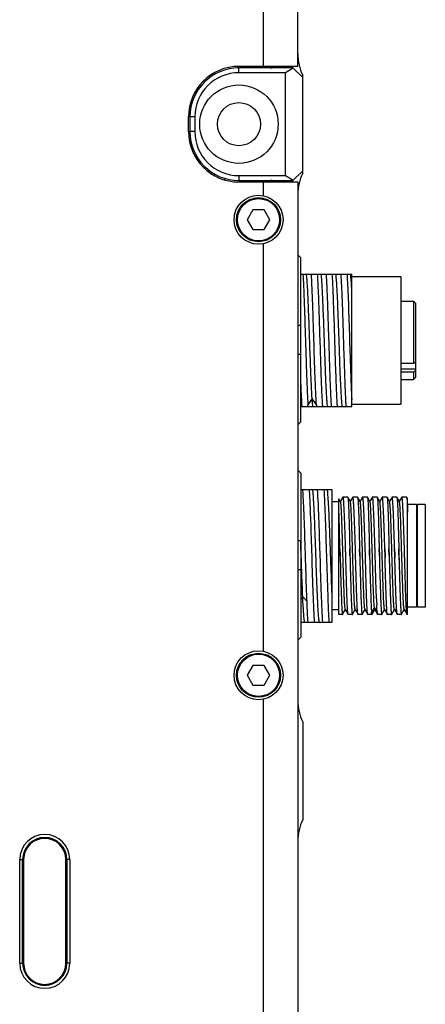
# Model space of a CAD drawing. Header units: millimetres. Extents: x 139 to 470, y 107 to 343.
# Tile 19 of 20: x 431 to 441, y 214 to 239. Entities that reach past the tile are written whole.
import ezdxf

# ---------------------------------------------------------------- set-up
doc = ezdxf.new("R2010")
doc.units = ezdxf.units.MM
doc.header["$LTSCALE"] = 32.67
doc.layers.add('00_COMPONENTS', color=7, linetype='CONTINUOUS')

msp = doc.modelspace()

# ---------------------------------------------------------------- linework, layer by layer
at = {"layer": '00_COMPONENTS', "color": 7}
for p, q in [((437.8776, 237.5701), (437.8776, 254.222)), ((437.0026, 237.5701), (437.0026, 253.8619)), ((437.8776, 237.5701), (436.3776, 237.5701)), ((437.7526, 237.5326), (436.3776, 237.5326)), ((437.764, 237.5213), (437.5651, 237.4076)), ((437.7526, 237.5326), (438.0026, 237.2826)), ((437.5651, 237.4076), (436.3776, 237.4076)), ((437.5651, 234.7826), (437.5651, 237.4076)), ((438.0026, 234.8451), (438.0026, 237.3451)), ((435.0901, 235.9076), (435.0901, 236.2826)), ((435.1276, 236.2826), (435.1276, 235.9076)), ((435.2526, 236.2826), (435.2526, 235.9076)), ((436.3776, 234.7826), (437.5651, 234.7826)), ((437.5651, 234.7826), (437.764, 234.669)), ((438.0026, 234.9076), (437.7526, 234.6576)), ((436.3776, 234.6576), (437.7526, 234.6576)), ((436.3776, 234.6201), (437.8776, 234.6201)), ((437.0026, 234.27), (437.0026, 234.6201)), ((437.8776, 234.6201), (437.8776, 201.4683)), ((436.7333, 233.9076), (436.5889, 233.6576)), ((437.0219, 233.9076), (436.7333, 233.9076)), ((437.1663, 233.6576), (437.0219, 233.9076)), ((436.5889, 233.6576), (436.7333, 233.4076)), ((437.0219, 233.4076), (437.1663, 233.6576)), ((436.7333, 233.4076), (437.0219, 233.4076)), ((437.0026, 222.645), (437.0026, 233.0453)), ((437.9526, 232.6868), (437.8776, 232.7629)), ((437.9526, 228.5035), (437.9526, 232.6868)), ((437.9526, 232.2669), (439.2526, 232.2669)), ((439.2526, 228.8919), (439.2526, 232.2669)), ((439.2526, 232.2044), (440.5026, 232.2044)), ((440.5026, 232.2044), (440.5026, 228.9544)), ((440.5026, 231.5794), (440.8276, 231.5794)), ((440.8776, 231.5294), (440.8276, 231.5794)), ((440.8276, 231.5794), (440.8276, 229.9966)), ((440.8776, 231.5294), (440.8776, 229.6294)), ((437.8776, 230.9701), (437.9526, 230.9701)), ((437.9526, 230.2201), (437.8776, 230.2201)), ((438.5674, 230.2552), (438.5672, 230.2611)), ((438.9588, 229.8114), (438.9517, 229.9964)), ((440.5026, 229.9966), (440.8276, 229.9966)), ((440.8276, 229.9966), (440.8776, 230.0325)), ((438.959, 229.8078), (438.9588, 229.8114)), ((440.8276, 229.7668), (440.5026, 229.7668)), ((440.8776, 229.8026), (440.8276, 229.7668)), ((440.8276, 229.7668), (440.8276, 229.5794)), ((440.5026, 229.5794), (440.8276, 229.5794)), ((440.8776, 229.6294), (440.8276, 229.5794)), ((437.9526, 228.8919), (439.2526, 228.8919)), ((438.1379, 228.8919), (438.1353, 228.9304)), ((438.3521, 228.9304), (438.3546, 228.8919)), ((439.2526, 228.9544), (440.5026, 228.9544)), ((437.8776, 228.4273), (437.9526, 228.5035)), ((437.9526, 227.1868), (437.8776, 227.2629)), ((437.9526, 227.1868), (437.9526, 223.0035)), ((438.7526, 226.7669), (437.9526, 226.7669)), ((438.7526, 223.3919), (438.7526, 226.7669)), ((438.9276, 226.4544), (438.7526, 226.4544)), ((438.9276, 223.5794), (438.9276, 226.535)), ((438.9684, 226.4649), (438.9278, 226.535)), ((439.0296, 226.5777), (438.9664, 226.4683)), ((439.1513, 226.5794), (439.0316, 226.5794)), ((439.2183, 226.4649), (439.153, 226.578)), ((439.2796, 226.5777), (439.2164, 226.4683)), ((439.4013, 226.5794), (439.2816, 226.5794)), ((439.4683, 226.4649), (439.403, 226.578)), ((439.4745, 226.4825), (439.4664, 226.4684)), ((439.5295, 226.5777), (439.4745, 226.4825)), ((439.6513, 226.5794), (439.5316, 226.5794)), ((439.7184, 226.4649), (439.653, 226.578)), ((439.7245, 226.4824), (439.7164, 226.4683)), ((439.7795, 226.5776), (439.7245, 226.4824)), ((439.9013, 226.5794), (439.7816, 226.5794)), ((439.9013, 226.5794), (439.903, 226.578)), ((439.9683, 226.4649), (439.9029, 226.578)), ((439.9744, 226.4822), (439.9663, 226.4683)), ((440.0295, 226.5777), (439.9744, 226.4822)), ((440.1513, 226.5794), (440.0316, 226.5794)), ((440.1513, 226.5794), (440.1529, 226.578)), ((440.2183, 226.4649), (440.1529, 226.578)), ((440.2243, 226.4822), (440.2163, 226.4683)), ((440.2795, 226.5776), (440.2243, 226.4822)), ((440.4013, 226.5794), (440.2816, 226.5794)), ((440.4683, 226.4649), (440.403, 226.578)), ((440.4743, 226.4821), (440.4664, 226.4683)), ((440.5295, 226.5776), (440.4743, 226.4821)), ((440.6513, 226.5794), (440.5316, 226.5794)), ((440.6778, 226.535), (440.653, 226.578)), ((440.6776, 223.5794), (440.6776, 226.535)), ((440.9026, 226.3919), (440.6776, 226.3919)), ((440.9276, 226.3669), (440.9026, 226.3919)), ((440.9026, 226.3919), (440.9026, 223.7669)), ((441.1276, 226.3919), (440.9276, 226.3919)), ((440.9276, 223.7669), (440.9276, 226.3919)), ((441.1276, 226.3919), (441.1276, 223.7669)), ((438.9387, 225.8205), (438.9385, 225.8254)), ((437.8776, 225.4701), (437.9526, 225.4701)), ((438.9522, 225.2562), (438.9567, 225.0896)), ((438.957, 225.0794), (438.9523, 225.2562)), ((439.101, 225.0896), (439.0967, 225.2564)), ((439.2022, 225.2562), (439.2067, 225.0896)), ((439.2067, 225.0896), (439.2023, 225.2562)), ((439.351, 225.0896), (439.3467, 225.2564)), ((439.351, 225.0896), (439.3468, 225.2564)), ((439.4522, 225.2562), (439.4567, 225.0896)), ((439.457, 225.0794), (439.4523, 225.2562)), ((439.601, 225.0896), (439.5967, 225.2564)), ((439.601, 225.0896), (439.5968, 225.2564)), ((439.7022, 225.2562), (439.7067, 225.0896)), ((439.7067, 225.0896), (439.7023, 225.2562)), ((439.851, 225.0896), (439.8467, 225.2564)), ((439.9522, 225.2562), (439.9567, 225.0896)), ((439.9565, 225.0978), (439.9523, 225.2562)), ((440.0966, 225.2564), (440.101, 225.0896)), ((440.101, 225.0896), (440.0967, 225.2564)), ((440.2022, 225.2562), (440.2067, 225.0896)), ((440.207, 225.0794), (440.2023, 225.2562)), ((440.3466, 225.2564), (440.3508, 225.098)), ((440.351, 225.0896), (440.3467, 225.2564)), ((440.4522, 225.2562), (440.4567, 225.0896)), ((440.4565, 225.0977), (440.4523, 225.2562)), ((440.601, 225.0896), (440.5967, 225.2565)), ((440.6009, 225.0942), (440.5968, 225.2565)), ((438.0737, 225.0794), (438.0733, 225.0896)), ((438.2319, 225.0896), (438.2322, 225.0794)), ((438.4487, 225.0794), (438.4484, 225.0896)), ((438.6069, 225.0896), (438.6072, 225.0794)), ((439.1013, 225.0794), (439.101, 225.0896)), ((439.1013, 225.0794), (439.101, 225.0896)), ((439.2067, 225.0896), (439.207, 225.0794)), ((439.3529, 225.0172), (439.351, 225.0896)), ((439.3513, 225.0794), (439.351, 225.0896)), ((439.3529, 225.0172), (439.3513, 225.0794)), ((439.6013, 225.0794), (439.601, 225.0896)), ((439.7067, 225.0896), (439.707, 225.0794)), ((439.8512, 225.0794), (439.8509, 225.0896)), ((439.8513, 225.0794), (439.851, 225.0896)), ((439.957, 225.0794), (439.9565, 225.0978)), ((440.101, 225.0896), (440.1024, 225.0382)), ((440.1024, 225.0382), (440.1013, 225.0794)), ((440.3508, 225.098), (440.3524, 225.0386)), ((440.3524, 225.0386), (440.3513, 225.0794)), ((440.4565, 225.0977), (440.4602, 224.9576)), ((440.4597, 224.976), (440.458, 225.0394)), ((440.4602, 224.9576), (440.4656, 224.7556)), ((440.601, 225.0896), (440.6009, 225.0942)), ((440.6013, 225.0794), (440.601, 225.0896)), ((440.6013, 225.0794), (440.601, 225.0896)), ((440.602, 225.0537), (440.6013, 225.0794)), ((440.603, 225.0135), (440.6013, 225.0794)), ((440.603, 225.0135), (440.602, 225.0537)), ((437.9526, 224.7201), (437.8776, 224.7201)), ((440.4656, 224.7556), (440.4659, 224.7455)), ((440.4659, 224.7455), (440.4675, 224.6846)), ((440.4675, 224.6846), (440.4676, 224.6822)), ((440.4676, 224.6822), (440.4678, 224.676)), ((440.4678, 224.676), (440.4743, 224.4451)), ((440.4743, 224.4451), (440.4744, 224.4394)), ((440.4744, 224.4394), (440.4762, 224.3784)), ((440.4762, 224.3784), (440.4763, 224.376)), ((440.4763, 224.376), (440.4764, 224.3718)), ((438.1132, 223.9063), (438.1129, 223.9141)), ((438.9276, 223.7044), (438.7526, 223.7044)), ((439.021, 223.5892), (439.0914, 223.7109)), ((439.0894, 223.7143), (439.1575, 223.5965)), ((439.271, 223.5892), (439.3413, 223.7109)), ((439.3394, 223.7143), (439.4075, 223.5965)), ((439.521, 223.5892), (439.5913, 223.7109)), ((439.5893, 223.7143), (439.6575, 223.5965)), ((439.771, 223.5891), (439.8414, 223.7108)), ((439.8394, 223.7143), (439.879, 223.6458)), ((439.879, 223.6458), (439.9075, 223.5964)), ((439.9052, 223.6122), (439.903, 223.6315)), ((440.0215, 223.59), (440.0914, 223.7108)), ((440.0893, 223.7143), (440.1575, 223.5964)), ((440.271, 223.5892), (440.3413, 223.7109)), ((440.3393, 223.7143), (440.4075, 223.5965)), ((440.521, 223.5892), (440.5913, 223.7109)), ((440.5894, 223.7143), (440.6575, 223.5965)), ((440.9026, 223.7669), (440.6776, 223.7669)), ((440.9276, 223.7919), (440.9026, 223.7669)), ((441.1276, 223.7669), (440.9276, 223.7669)), ((437.9526, 223.3919), (438.2972, 223.3919)), ((438.2981, 223.3919), (438.6722, 223.3919)), ((438.6731, 223.3919), (438.7526, 223.3919)), ((439.0191, 223.5794), (438.9276, 223.5794)), ((439.2691, 223.5794), (439.1634, 223.5794)), ((439.5191, 223.5794), (439.4134, 223.5794)), ((439.7691, 223.5794), (439.6634, 223.5794)), ((440.0191, 223.5794), (439.9134, 223.5794)), ((440.2691, 223.5794), (440.1634, 223.5794)), ((440.5191, 223.5794), (440.4134, 223.5794)), ((440.6776, 223.5794), (440.6634, 223.5794)), ((437.8776, 222.9273), (437.9526, 223.0035)), ((436.7333, 222.2826), (436.5889, 222.0326)), ((437.0219, 222.2826), (436.7333, 222.2826)), ((437.1663, 222.0326), (437.0219, 222.2826)), ((436.5889, 222.0326), (436.7333, 221.7826)), ((437.0219, 221.7826), (437.1663, 222.0326)), ((436.7333, 221.7826), (437.0219, 221.7826)), ((437.0026, 201.8283), (437.0026, 221.4203)), ((438.0026, 220.8451), (438.0026, 218.3451)), ((430.7901, 214.6826), (430.7901, 217.3326)), ((430.8651, 214.6826), (430.8651, 217.3326)), ((430.8901, 217.3326), (430.8901, 214.6826)), ((431.9651, 214.6826), (431.9651, 217.3326)), ((431.9901, 217.3326), (431.9901, 214.6826)), ((432.0651, 217.3326), (432.0651, 214.6826))]:
    msp.add_line(p, q, dxfattribs=at)
at = {"layer": '00_COMPONENTS', "color": 4}
for p, q in [((436.3369, 237.532), (436.375, 237.5701)), ((436.3776, 237.4076), (436.3776, 237.5326)), ((437.1776, 237.5326), (437.2151, 237.5701)), ((435.0901, 236.2852), (435.1283, 236.3233)), ((435.2526, 236.2826), (435.1276, 236.2826)), ((435.2526, 235.9076), (435.1276, 235.9076)), ((435.1536, 235.5086), (435.1834, 235.5384)), ((435.4748, 234.9898), (435.5013, 235.0163)), ((436.0014, 234.6764), (436.0316, 234.7065)), ((436.3776, 234.7826), (436.3776, 234.6576)), ((436.7852, 234.6201), (436.8227, 234.6576)), ((440.5026, 229.8546), (440.8776, 229.8546)), ((438.2438, 229.0933), (438.1354, 228.9303)), ((438.3522, 228.9304), (438.2438, 229.0933)), ((438.005, 224.0303), (437.9526, 223.9741)), ((438.1133, 223.9142), (438.005, 224.0304)), ((439.8308, 223.7606), (439.7586, 223.64)), ((439.9021, 223.6415), (439.8308, 223.7606)), ((430.7901, 217.3326), (430.8651, 217.3326)), ((432.0651, 217.3326), (431.9901, 217.3326)), ((430.7901, 214.6826), (430.8651, 214.6826)), ((432.0651, 214.6826), (431.9901, 214.6826))]:
    msp.add_line(p, q, dxfattribs=at)
at = {"layer": '00_COMPONENTS', "color": 7}
for centre, radius in [((436.3776, 236.0951), 1), ((436.3776, 236.0951), 0.55), ((436.8776, 233.6576), 0.625), ((436.8776, 233.6576), 0.5625), ((436.8776, 222.0326), 0.625), ((436.8776, 222.0326), 0.5625)]:
    msp.add_circle(centre, radius, dxfattribs=at)
at = {"layer": '00_COMPONENTS', "color": 4}
for centre in [(436.8776, 233.6576), (436.8776, 222.0326)]:
    msp.add_circle(centre, 0.5375, dxfattribs=at)
at = {"layer": '00_COMPONENTS', "color": 7}
for centre, radius, start, end in [((439.1276, 237.89), 1.25, 180, 205.84193), ((436.3776, 236.2826), 1.2875, 90, 180), ((436.3776, 236.2826), 1.25, 90, 180), ((437.1776, 238.0326), 0.5, 270, 292.32791), ((436.3776, 236.2826), 1.125, 90, 180), ((436.3776, 235.9076), 1.2875, 180, 270), ((436.3776, 235.9076), 1.25, 180, 270), ((436.3776, 235.9076), 1.125, 180, 270), ((439.1276, 234.3003), 1.25, 154.15807, 180), ((437.1776, 234.1576), 0.5, 67.67209, 90), ((363.0831, 223.2624), 76.0398, 1.376952, 1.502688), ((363.7149, 223.2526), 76.1583, 1.382178, 1.507718), ((455.719, 224.5802), 15.8465, 182.16102, 182.72762), ((441.4638, 223.7857), 1.5685, 184.7862, 185.3513), ((441.0787, 223.7498), 1.1817, 185.36078, 185.74567), ((439.1276, 221.39), 1.25, 180, 205.84193), ((439.1276, 217.8003), 1.25, 154.15807, 180), ((431.4276, 217.3326), 0.6375, 0, 180), ((431.4276, 217.3326), 0.5625, 0, 180), ((431.4276, 217.3326), 0.5375, 0, 180), ((431.4276, 214.6826), 0.6375, 180, 360), ((431.4276, 214.6826), 0.5625, 180, 360), ((431.4276, 214.6826), 0.5375, 180, 360)]:
    msp.add_arc(centre, radius, start, end, dxfattribs=at)
for points, knots in [([(438.0072, 232.2669), (438.0139, 232.1698), (438.0258, 231.9423), (438.0401, 231.5603), (438.0564, 231.1084), (438.0708, 230.6186), (438.0872, 230.1261), (438.1017, 229.6659), (438.1175, 229.271), (438.1289, 229.0332), (438.1353, 228.9304)], [0, 0, 0, 0, 0.0874318, 0.2046836, 0.3434131, 0.4937244, 0.6448957, 0.7861411, 0.9073892, 1, 1, 1, 1]), ([(438.2436, 229.0933), (438.236, 229.2018), (438.2236, 229.455), (438.2054, 229.8753), (438.1887, 230.3612), (438.1708, 230.8673), (438.1561, 231.2805), (438.1435, 231.5857), (438.1346, 231.7828), (438.1259, 231.9516), (438.117, 232.0884), (438.1082, 232.1899), (438.1017, 232.2456), (438.0974, 232.2669)], [0, 0, 0, 0, 0.102735, 0.2392934, 0.3972028, 0.5617026, 0.7174758, 0.7875169, 0.8501279, 0.9037305, 0.9471574, 0.9795045, 1, 1, 1, 1]), ([(438.3521, 228.9304), (438.3456, 229.0332), (438.3339, 229.271), (438.3124, 229.8341), (438.293, 230.4615), (438.2726, 231.1084), (438.2573, 231.5603), (438.2421, 231.9423), (438.2306, 232.1698), (438.224, 232.2669)], [0, 0, 0, 0, 0.0926128, 0.2138596, 0.506276, 0.6565878, 0.7953168, 0.9125704, 1, 1, 1, 1]), ([(438.513, 228.8919), (438.5062, 228.9913), (438.4944, 229.2245), (438.4757, 229.7008), (438.4552, 230.3348), (438.4327, 231.064), (438.4131, 231.6418), (438.3961, 232.0333), (438.3873, 232.1959), (438.3824, 232.2669)], [0, 0, 0, 0, 0.0884584, 0.2074184, 0.4233227, 0.651923, 0.8553694, 0.936811, 1, 1, 1, 1]), ([(438.5672, 230.2611), (438.5593, 230.486), (438.5477, 230.8186), (438.5323, 231.25), (438.5205, 231.5425), (438.5091, 231.7973), (438.4981, 232.0044), (438.4865, 232.1556), (438.4785, 232.2371), (438.4724, 232.2669)], [0, 0, 0, 0, 0.3361476, 0.4970774, 0.6448038, 0.7734025, 0.8779999, 0.9545364, 1, 1, 1, 1]), ([(438.599, 232.2669), (438.606, 232.1676), (438.6174, 231.9343), (438.6363, 231.4581), (438.6567, 230.824), (438.6793, 230.0948), (438.6989, 229.517), (438.7158, 229.1255), (438.7246, 228.9629), (438.7295, 228.8919)], [0, 0, 0, 0, 0.0884582, 0.2074182, 0.4233226, 0.6519229, 0.8553694, 0.9368107, 1, 1, 1, 1]), ([(438.8879, 228.8919), (438.8811, 228.9913), (438.8695, 229.2245), (438.8507, 229.7008), (438.8302, 230.3348), (438.8076, 231.064), (438.7881, 231.6418), (438.7711, 232.0333), (438.7623, 232.1959), (438.7574, 232.2669)], [0, 0, 0, 0, 0.0884581, 0.2074182, 0.4233225, 0.6519229, 0.8553692, 0.9368109, 1, 1, 1, 1]), ([(438.91, 231.1682), (438.9051, 231.3004), (438.896, 231.5424), (438.8826, 231.8285), (438.8717, 232.018), (438.8643, 232.1247), (438.8568, 232.205), (438.851, 232.2495), (438.8474, 232.2669)], [0, 0, 0, 0, 0.3605064, 0.6600984, 0.7802452, 0.8778979, 0.9515744, 1, 1, 1, 1]), ([(438.9742, 232.2669), (438.9809, 232.1675), (438.9928, 231.9343), (439.0115, 231.458), (439.032, 230.824), (439.0544, 230.0948), (439.0768, 229.446), (439.0937, 229.0544), (439.1047, 228.8919)], [0, 0, 0, 0, 0.0884584, 0.2074189, 0.4233238, 0.6519248, 0.8553719, 1, 1, 1, 1]), ([(439.1324, 232.2669), (439.1386, 232.1768), (439.1494, 231.9666), (439.17, 231.4588), (439.1931, 230.73), (439.216, 229.9851), (439.2362, 229.4264), (439.2468, 229.1788), (439.2526, 229.0675)], [0, 0, 0, 0, 0.0846527, 0.1971606, 0.4761532, 0.7678624, 0.8955121, 1, 1, 1, 1]), ([(439.2527, 231.9141), (439.2504, 231.9556), (439.2458, 232.0311), (439.2385, 232.1319), (439.2315, 232.208), (439.2258, 232.2502), (439.2224, 232.2669)], [0, 0, 0, 0, 0.3527118, 0.6397198, 0.8559811, 1, 1, 1, 1]), ([(438.9517, 229.9964), (438.9481, 230.0926), (438.9341, 230.4832), (438.9209, 230.8738), (438.91, 231.1682)], [0, 0, 0, 0, 0.2462397, 1, 1, 1, 1]), ([(438.6396, 228.8921), (438.6354, 228.9129), (438.6289, 228.9674), (438.6201, 229.0668), (438.6115, 229.2008), (438.6029, 229.3662), (438.594, 229.5592), (438.5815, 229.8586), (438.5732, 230.0932), (438.5674, 230.2552)], [0, 0, 0, 0, 0.0467535, 0.1203023, 0.219349, 0.3416193, 0.4841939, 0.6438626, 1, 1, 1, 1]), ([(439.0145, 228.892), (439.0114, 228.9069), (439.0063, 228.9446), (438.9998, 229.012), (438.9931, 229.1007), (438.9832, 229.2575), (438.9714, 229.4954), (438.9633, 229.697), (438.959, 229.8078)], [0, 0, 0, 0, 0.0499528, 0.1241158, 0.2214191, 0.340459, 0.6376695, 1, 1, 1, 1]), ([(437.9526, 229.44), (437.9566, 229.3364), (437.9644, 229.1537), (437.9741, 228.971), (437.9795, 228.8919)], [0, 0, 0, 0, 0.5665866, 1, 1, 1, 1]), ([(438.2646, 228.8921), (438.2594, 228.9171), (438.252, 228.9843), (438.2467, 229.0515), (438.2438, 229.0933)], [0, 0, 0, 0, 0.3793212, 1, 1, 1, 1]), ([(438.0338, 226.2588), (438.0316, 226.3091), (438.0239, 226.4785), (438.015, 226.6479), (438.0063, 226.7669)], [0, 0, 0, 0, 0.2967592, 1, 1, 1, 1]), ([(438.169, 226.7669), (438.1711, 226.733), (438.1806, 226.5637), (438.1875, 226.3943), (438.1923, 226.2588)], [0, 0, 0, 0, 0.2003645, 1, 1, 1, 1]), ([(438.427, 223.392), (438.4246, 223.3998), (438.4207, 223.4202), (438.4129, 223.4779), (438.4043, 223.5812), (438.3941, 223.7395), (438.3839, 223.9401), (438.3736, 224.1767), (438.3632, 224.4417), (438.3528, 224.7271), (438.339, 225.122), (438.3255, 225.5134), (438.3112, 225.8891), (438.3009, 226.1392), (438.2907, 226.3564), (438.2804, 226.534), (438.2706, 226.6665), (438.2629, 226.7391), (438.2578, 226.7669)], [0, 0, 0, 0, 0.0072914, 0.0183869, 0.051713, 0.0991772, 0.1592075, 0.2299719, 0.3092988, 0.3946504, 0.4834056, 0.6599655, 0.7422453, 0.8170666, 0.8820753, 0.9352436, 0.9749532, 1, 1, 1, 1]), ([(438.4088, 226.2588), (438.4066, 226.3091), (438.3989, 226.4785), (438.3899, 226.6479), (438.3812, 226.7669)], [0, 0, 0, 0, 0.2967572, 1, 1, 1, 1]), ([(438.5441, 226.7669), (438.5488, 226.6932), (438.557, 226.5238), (438.5638, 226.3544), (438.5673, 226.2588)], [0, 0, 0, 0, 0.4356375, 1, 1, 1, 1]), ([(438.7526, 224.086), (438.7412, 224.3488), (438.7267, 224.754), (438.708, 225.2973), (438.6934, 225.7027), (438.6791, 226.0699), (438.6648, 226.3757), (438.6525, 226.5831), (438.6416, 226.7044), (438.6361, 226.7489), (438.6329, 226.7669)], [0, 0, 0, 0, 0.2939369, 0.4532429, 0.607613, 0.7474041, 0.8638933, 0.9498475, 0.9795977, 1, 1, 1, 1]), ([(439.0894, 223.7143), (439.0872, 223.7181), (439.0848, 223.7311), (439.081, 223.7558), (439.0776, 223.793), (439.0739, 223.8416), (439.0702, 223.9016), (439.0648, 224.0024), (439.0569, 224.1895), (439.0469, 224.4762), (439.0361, 224.8362), (439.0253, 225.2166), (439.016, 225.5325), (439.0083, 225.7724), (439.0027, 225.9338), (438.9972, 226.0782), (438.9916, 226.2025), (438.9861, 226.3042), (438.9813, 226.3738), (438.9772, 226.4167), (438.9745, 226.439), (438.9718, 226.4542), (438.9698, 226.4623), (438.9684, 226.4649)], [0, 0, 0, 0, 0.0048042, 0.0139833, 0.0275191, 0.0452996, 0.0671671, 0.0929359, 0.1552208, 0.2710833, 0.405421, 0.54739, 0.6855358, 0.749648, 0.8087089, 0.8615011, 0.9069658, 0.9442006, 0.9724182, 0.9829799, 0.9911156, 0.9967875, 1, 1, 1, 1]), ([(439.0967, 225.2564), (439.0941, 225.3451), (439.0886, 225.5176), (439.0806, 225.7663), (439.0723, 225.9925), (439.0654, 226.1634), (439.0596, 226.2833), (439.0556, 226.3588), (439.0516, 226.4238), (439.0477, 226.4777), (439.0439, 226.5203), (439.0402, 226.5507), (439.0368, 226.5691), (439.0343, 226.577), (439.0324, 226.5794), (439.0316, 226.5794)], [0, 0, 0, 0, 0.2007056, 0.390435, 0.562959, 0.7126147, 0.777301, 0.8345004, 0.8837437, 0.9246318, 0.9568417, 0.9801327, 0.9943741, 0.9981529, 1, 1, 1, 1]), ([(439.1513, 226.5794), (439.1516, 226.5794), (439.1524, 226.579), (439.1528, 226.5784), (439.153, 226.578)], [0, 0, 0, 0, 0.4011716, 1, 1, 1, 1]), ([(439.153, 226.578), (439.155, 226.5745), (439.1569, 226.5626), (439.1602, 226.5398), (439.1631, 226.5053), (439.1663, 226.4599), (439.1693, 226.4038), (439.1737, 226.309), (439.1789, 226.1676), (439.1846, 225.9738), (439.1906, 225.7523), (439.1962, 225.51), (439.2002, 225.3423), (439.2022, 225.2562)], [0, 0, 0, 0, 0.009065, 0.0266671, 0.0527879, 0.0872536, 0.1298073, 0.1801313, 0.3024765, 0.4505193, 0.6196928, 0.8047542, 1, 1, 1, 1]), ([(439.3394, 223.7143), (439.3372, 223.7181), (439.3349, 223.7311), (439.331, 223.7558), (439.3276, 223.793), (439.3238, 223.8416), (439.3202, 223.9016), (439.3148, 224.0023), (439.3068, 224.1894), (439.297, 224.4762), (439.2861, 224.8362), (439.2753, 225.2166), (439.2659, 225.5326), (439.2583, 225.7724), (439.2527, 225.9339), (439.2471, 226.0782), (439.2416, 226.2025), (439.2361, 226.3042), (439.2313, 226.3739), (439.2272, 226.4167), (439.2245, 226.439), (439.2218, 226.4543), (439.2198, 226.4624), (439.2183, 226.4649)], [0, 0, 0, 0, 0.0048062, 0.0139879, 0.027513, 0.0452827, 0.0671535, 0.0929288, 0.1552002, 0.2710733, 0.4054167, 0.5473927, 0.6855486, 0.7496595, 0.8087184, 0.8615224, 0.9069727, 0.9442099, 0.9724306, 0.9829794, 0.9911039, 0.9967764, 1, 1, 1, 1]), ([(439.3467, 225.2564), (439.344, 225.3451), (439.3387, 225.5176), (439.3305, 225.7663), (439.3224, 225.9925), (439.3153, 226.1634), (439.3097, 226.2833), (439.3056, 226.3588), (439.3016, 226.4238), (439.2977, 226.4777), (439.2938, 226.5203), (439.2903, 226.5507), (439.2868, 226.5691), (439.2842, 226.577), (439.2824, 226.5794), (439.2816, 226.5794)], [0, 0, 0, 0, 0.2007079, 0.3904261, 0.5629492, 0.712602, 0.7772876, 0.8344849, 0.8837283, 0.9246175, 0.9568242, 0.980113, 0.9943567, 0.9981447, 1, 1, 1, 1]), ([(439.4013, 226.5794), (439.4016, 226.5794), (439.4024, 226.579), (439.4028, 226.5784), (439.403, 226.578)], [0, 0, 0, 0, 0.4013773, 1, 1, 1, 1]), ([(439.403, 226.578), (439.405, 226.5745), (439.4069, 226.5626), (439.4102, 226.5398), (439.4131, 226.5053), (439.4163, 226.46), (439.4193, 226.4039), (439.4237, 226.309), (439.4289, 226.1677), (439.4346, 225.9738), (439.4406, 225.7524), (439.4462, 225.51), (439.4502, 225.3423), (439.4522, 225.2562)], [0, 0, 0, 0, 0.0090555, 0.0266497, 0.0527641, 0.0872244, 0.129774, 0.1800956, 0.30244, 0.4504868, 0.6196684, 0.8047411, 1, 1, 1, 1]), ([(439.5893, 223.7143), (439.5871, 223.7182), (439.5848, 223.7312), (439.581, 223.7561), (439.5776, 223.7933), (439.5738, 223.842), (439.5702, 223.902), (439.5648, 224.0029), (439.5584, 224.1522), (439.5511, 224.3554), (439.5437, 224.5851), (439.5363, 224.8329), (439.5288, 225.09), (439.5214, 225.347), (439.514, 225.5948), (439.5066, 225.8244), (439.4993, 226.0275), (439.4929, 226.1768), (439.4875, 226.2776), (439.4839, 226.3375), (439.4801, 226.3862), (439.4767, 226.4233), (439.4729, 226.4481), (439.4706, 226.4611), (439.4683, 226.4649)], [0, 0, 0, 0, 0.004832, 0.0140536, 0.027618, 0.0454068, 0.0672931, 0.0930963, 0.1554042, 0.2301209, 0.314541, 0.4056416, 0.5001369, 0.5946238, 0.6857117, 0.7701034, 0.8447897, 0.9070516, 0.9328144, 0.954698, 0.9724788, 0.9859941, 0.9951718, 1, 1, 1, 1]), ([(439.5296, 226.5777), (439.5293, 226.5772), (439.5282, 226.5749), (439.5275, 226.5724), (439.527, 226.5704)], [0, 0, 0, 0, 0.1864001, 1, 1, 1, 1]), ([(439.5967, 225.2564), (439.594, 225.3451), (439.5888, 225.5176), (439.5804, 225.7663), (439.5724, 225.9925), (439.5653, 226.1634), (439.5596, 226.2833), (439.5556, 226.3588), (439.5516, 226.4238), (439.5477, 226.4777), (439.5438, 226.5203), (439.5403, 226.5507), (439.5368, 226.5691), (439.5343, 226.577), (439.5324, 226.5794), (439.5316, 226.5794)], [0, 0, 0, 0, 0.2007085, 0.3904268, 0.5629497, 0.7126041, 0.7772881, 0.8344864, 0.8837288, 0.924619, 0.9568274, 0.980113, 0.994356, 0.9981402, 1, 1, 1, 1]), ([(439.6513, 226.5794), (439.6516, 226.5794), (439.6524, 226.579), (439.6528, 226.5784), (439.653, 226.578)], [0, 0, 0, 0, 0.401489, 1, 1, 1, 1]), ([(439.653, 226.578), (439.655, 226.5745), (439.6569, 226.5626), (439.6602, 226.5398), (439.6631, 226.5053), (439.6663, 226.46), (439.6693, 226.4039), (439.6737, 226.3091), (439.6789, 226.1677), (439.6846, 225.9739), (439.6906, 225.7524), (439.6962, 225.51), (439.7002, 225.3423), (439.7022, 225.2562)], [0, 0, 0, 0, 0.0090483, 0.0266366, 0.0527459, 0.087202, 0.1297485, 0.1800683, 0.3024119, 0.4504618, 0.6196497, 0.804731, 1, 1, 1, 1]), ([(439.8308, 223.7606), (439.8277, 223.7886), (439.8226, 223.8575), (439.8125, 224.0416), (439.8012, 224.345), (439.788, 224.7683), (439.777, 225.1559), (439.7677, 225.4718), (439.7608, 225.6958), (439.7539, 225.9009), (439.7471, 226.0807), (439.7411, 226.2121), (439.7362, 226.3005), (439.7328, 226.353), (439.7293, 226.3956), (439.7261, 226.4281), (439.7226, 226.45), (439.7203, 226.4614), (439.7184, 226.4649)], [0, 0, 0, 0, 0.0311602, 0.076587, 0.204319, 0.3674777, 0.5459228, 0.633985, 0.7176191, 0.7941977, 0.8613699, 0.9170224, 0.9399768, 0.959453, 0.9752892, 0.9873599, 0.9955929, 1, 1, 1, 1]), ([(439.7795, 226.5776), (439.7793, 226.5772), (439.7782, 226.5749), (439.7775, 226.5724), (439.777, 226.5704)], [0, 0, 0, 0, 0.1871421, 1, 1, 1, 1]), ([(439.8467, 225.2564), (439.8439, 225.3451), (439.8388, 225.5176), (439.8304, 225.7663), (439.8224, 225.9925), (439.8153, 226.1634), (439.8096, 226.2833), (439.8056, 226.3588), (439.8016, 226.4238), (439.7977, 226.4777), (439.7938, 226.5203), (439.7902, 226.5507), (439.7868, 226.5691), (439.7843, 226.577), (439.7824, 226.5794), (439.7816, 226.5794)], [0, 0, 0, 0, 0.2007089, 0.3904276, 0.562951, 0.7126057, 0.7772902, 0.8344886, 0.8837302, 0.9246204, 0.9568305, 0.9801164, 0.994357, 0.9981401, 1, 1, 1, 1]), ([(439.903, 226.578), (439.905, 226.5745), (439.9069, 226.5626), (439.9103, 226.5398), (439.9131, 226.5053), (439.9162, 226.4599), (439.9193, 226.4038), (439.9237, 226.309), (439.9288, 226.1676), (439.9347, 225.9738), (439.9405, 225.7523), (439.9462, 225.51), (439.9502, 225.3423), (439.9522, 225.2562)], [0, 0, 0, 0, 0.0090731, 0.0266801, 0.0528029, 0.0872674, 0.1298253, 0.1801481, 0.3024932, 0.4505346, 0.619704, 0.8047594, 1, 1, 1, 1]), ([(440.0894, 223.7143), (440.0871, 223.7182), (440.0848, 223.7312), (440.081, 223.756), (440.0776, 223.7932), (440.0738, 223.8418), (440.0701, 223.9018), (440.0649, 224.0027), (440.0568, 224.1897), (440.047, 224.4765), (440.0362, 224.8364), (440.0253, 225.2168), (440.0159, 225.5326), (440.0084, 225.7724), (440.0028, 225.9338), (439.9972, 226.0782), (439.9916, 226.2025), (439.9861, 226.3041), (439.9815, 226.3736), (439.9774, 226.4164), (439.9747, 226.4387), (439.9719, 226.4541), (439.9699, 226.4622), (439.9684, 226.4648)], [0, 0, 0, 0, 0.0048297, 0.0140244, 0.027569, 0.045364, 0.0672401, 0.0930151, 0.1553164, 0.2711805, 0.4055136, 0.5474681, 0.6855889, 0.7496754, 0.8087095, 0.8615206, 0.9070163, 0.944191, 0.9723543, 0.9829089, 0.9910454, 0.9967376, 1, 1, 1, 1]), ([(440.0967, 225.2564), (440.094, 225.3451), (440.0887, 225.5176), (440.0805, 225.7663), (440.0723, 225.9925), (440.0653, 226.1634), (440.0596, 226.2833), (440.0556, 226.3588), (440.0516, 226.4238), (440.0477, 226.4777), (440.0438, 226.5203), (440.0403, 226.5507), (440.0368, 226.5691), (440.0343, 226.577), (440.0324, 226.5794), (440.0316, 226.5794)], [0, 0, 0, 0, 0.2007012, 0.3904266, 0.5629465, 0.7125997, 0.7772845, 0.8344811, 0.8837235, 0.9246132, 0.9568224, 0.9801074, 0.9943486, 0.9981358, 1, 1, 1, 1]), ([(440.1529, 226.578), (440.155, 226.5746), (440.1569, 226.5626), (440.1602, 226.5398), (440.1631, 226.5054), (440.1663, 226.4601), (440.1693, 226.404), (440.1737, 226.3091), (440.1789, 226.1677), (440.1846, 225.9739), (440.1905, 225.7524), (440.1962, 225.5101), (440.2002, 225.3423), (440.2022, 225.2562)], [0, 0, 0, 0, 0.0090437, 0.0266256, 0.0527287, 0.0871776, 0.1297231, 0.1800381, 0.3023809, 0.4504345, 0.6196291, 0.804719, 1, 1, 1, 1]), ([(440.3395, 223.7146), (440.3372, 223.7183), (440.3348, 223.7313), (440.331, 223.7561), (440.3277, 223.7935), (440.3241, 223.8424), (440.3205, 223.9025), (440.3151, 224.0032), (440.3083, 224.1524), (440.3013, 224.3556), (440.2941, 224.5853), (440.2864, 224.8331), (440.2787, 225.0901), (440.2718, 225.3471), (440.2643, 225.5949), (440.2566, 225.8244), (440.2493, 226.0274), (440.2432, 226.1766), (440.2378, 226.2773), (440.234, 226.3374), (440.2301, 226.3862), (440.2267, 226.4233), (440.223, 226.4478), (440.2208, 226.4606), (440.2186, 226.4644)], [0, 0, 0, 0, 0.0047686, 0.0139727, 0.0276073, 0.0454874, 0.0674106, 0.0931782, 0.1553864, 0.2301496, 0.3146458, 0.405728, 0.5002251, 0.5947114, 0.6858063, 0.7702891, 0.8449188, 0.9071059, 0.9328962, 0.9548383, 0.972692, 0.9862154, 0.995296, 1, 1, 1, 1]), ([(440.3467, 225.2564), (440.344, 225.3451), (440.3387, 225.5176), (440.3305, 225.7663), (440.3223, 225.9925), (440.3153, 226.1634), (440.3096, 226.2833), (440.3056, 226.3588), (440.3016, 226.4238), (440.2977, 226.4777), (440.2938, 226.5203), (440.2902, 226.5507), (440.2868, 226.5691), (440.2843, 226.577), (440.2824, 226.5794), (440.2816, 226.5794)], [0, 0, 0, 0, 0.2007088, 0.3904278, 0.5629517, 0.7126053, 0.7772918, 0.8344887, 0.8837316, 0.9246216, 0.95683, 0.9801191, 0.9943571, 0.9981415, 1, 1, 1, 1]), ([(440.4013, 226.5794), (440.4016, 226.5794), (440.4023, 226.579), (440.4027, 226.5784), (440.403, 226.578)], [0, 0, 0, 0, 0.4015463, 1, 1, 1, 1]), ([(440.403, 226.578), (440.405, 226.5745), (440.4069, 226.5626), (440.4102, 226.5398), (440.4131, 226.5053), (440.4163, 226.46), (440.4193, 226.4039), (440.4237, 226.3091), (440.4289, 226.1677), (440.4346, 225.9739), (440.4406, 225.7524), (440.4462, 225.51), (440.4502, 225.3423), (440.4522, 225.2562)], [0, 0, 0, 0, 0.0090448, 0.0266302, 0.0527373, 0.0871916, 0.1297366, 0.1800555, 0.3023989, 0.4504502, 0.619641, 0.8047263, 1, 1, 1, 1]), ([(440.5896, 223.7148), (440.5875, 223.7187), (440.5852, 223.7317), (440.5813, 223.7565), (440.5777, 223.7935), (440.5738, 223.842), (440.5701, 223.902), (440.565, 224.003), (440.5589, 224.1524), (440.5512, 224.3556), (440.5436, 224.5851), (440.5366, 224.8329), (440.5292, 225.09), (440.5213, 225.347), (440.5141, 225.5947), (440.507, 225.8243), (440.4995, 226.0274), (440.4928, 226.1767), (440.4876, 226.2774), (440.4841, 226.3372), (440.4805, 226.3857), (440.477, 226.4229), (440.4731, 226.4478), (440.4706, 226.4609), (440.4684, 226.4648)], [0, 0, 0, 0, 0.0048645, 0.0140527, 0.0275404, 0.0452595, 0.0671332, 0.0929835, 0.1553921, 0.230045, 0.31442, 0.4055636, 0.5000652, 0.5945713, 0.6856352, 0.7699742, 0.8447185, 0.9070606, 0.9327614, 0.9545522, 0.972285, 0.9858336, 0.9950937, 1, 1, 1, 1]), ([(440.5967, 225.2565), (440.594, 225.3452), (440.5887, 225.5177), (440.5805, 225.7664), (440.5723, 225.9925), (440.5653, 226.1634), (440.5596, 226.2833), (440.5556, 226.3588), (440.5516, 226.4238), (440.5477, 226.4777), (440.5438, 226.5203), (440.5402, 226.5507), (440.5368, 226.5691), (440.5343, 226.577), (440.5324, 226.5794), (440.5316, 226.5794)], [0, 0, 0, 0, 0.200712, 0.3904327, 0.5629573, 0.7126108, 0.777297, 0.8344943, 0.8837369, 0.9246257, 0.9568344, 0.980125, 0.9943612, 0.9981431, 1, 1, 1, 1]), ([(440.6513, 226.5794), (440.6516, 226.5794), (440.6524, 226.579), (440.6528, 226.5784), (440.653, 226.578)], [0, 0, 0, 0, 0.400898, 1, 1, 1, 1]), ([(440.653, 226.578), (440.6549, 226.5746), (440.6568, 226.5632), (440.66, 226.5414), (440.6628, 226.5086), (440.6659, 226.4655), (440.6689, 226.4121), (440.6731, 226.322), (440.6758, 226.2496), (440.6776, 226.1982)], [0, 0, 0, 0, 0.0303553, 0.0887283, 0.1751031, 0.288947, 0.4294608, 0.5956388, 1, 1, 1, 1]), ([(438.0733, 225.0896), (438.0701, 225.1942), (438.0579, 225.584), (438.0453, 225.9738), (438.0338, 226.2588)], [0, 0, 0, 0, 0.2685099, 1, 1, 1, 1]), ([(438.1923, 226.2588), (438.1958, 226.1713), (438.2102, 225.7816), (438.2224, 225.3918), (438.2319, 225.0896)], [0, 0, 0, 0, 0.2245377, 1, 1, 1, 1]), ([(438.4484, 225.0896), (438.4451, 225.1942), (438.4329, 225.584), (438.4202, 225.9738), (438.4088, 226.2588)], [0, 0, 0, 0, 0.2685144, 1, 1, 1, 1]), ([(438.5673, 226.2588), (438.5708, 226.1713), (438.5853, 225.7816), (438.5974, 225.3918), (438.6069, 225.0896)], [0, 0, 0, 0, 0.224538, 1, 1, 1, 1]), ([(438.9385, 225.8254), (438.9377, 225.8595), (438.9343, 225.9839), (438.9308, 226.1082), (438.9276, 226.1986)], [0, 0, 0, 0, 0.273662, 1, 1, 1, 1]), ([(438.9522, 225.2562), (438.951, 225.3053), (438.9465, 225.4934), (438.9423, 225.6815), (438.9387, 225.8205)], [0, 0, 0, 0, 0.2610599, 1, 1, 1, 1]), ([(438.0051, 224.0304), (437.9951, 224.2541), (437.9777, 224.7262), (437.9614, 225.1983), (437.9526, 225.4467)], [0, 0, 0, 0, 0.474006, 1, 1, 1, 1]), ([(438.1129, 223.9141), (438.1095, 224.0016), (438.0953, 224.39), (438.0831, 224.7784), (438.0737, 225.0794)], [0, 0, 0, 0, 0.225237, 1, 1, 1, 1]), ([(438.2322, 225.0794), (438.2425, 224.7502), (438.2567, 224.287), (438.2788, 223.7245), (438.2904, 223.4913), (438.2972, 223.3919)], [0, 0, 0, 0, 0.5851644, 0.8230834, 1, 1, 1, 1]), ([(438.5137, 223.3919), (438.5069, 223.4913), (438.4953, 223.7245), (438.4733, 224.287), (438.459, 224.7502), (438.4487, 225.0794)], [0, 0, 0, 0, 0.1769194, 0.4148397, 1, 1, 1, 1]), ([(438.6072, 225.0794), (438.6175, 224.7502), (438.6317, 224.287), (438.6538, 223.7245), (438.6654, 223.4913), (438.6722, 223.3919)], [0, 0, 0, 0, 0.5851626, 0.8230817, 1, 1, 1, 1]), ([(438.957, 225.0794), (438.9595, 224.9819), (438.9646, 224.7905), (438.9722, 224.5127), (438.9798, 224.2567), (438.9863, 224.0615), (438.9917, 223.9236), (438.9955, 223.8362), (438.9994, 223.7608), (439.0031, 223.698), (439.0069, 223.6486), (439.0102, 223.6158), (439.0129, 223.5968), (439.0149, 223.5876), (439.0164, 223.5823), (439.0182, 223.5794), (439.0191, 223.5794)], [0, 0, 0, 0, 0.1948035, 0.3821268, 0.554776, 0.7061243, 0.7719587, 0.8303685, 0.8807942, 0.922755, 0.9558558, 0.9797968, 0.9882716, 0.9944066, 0.9982352, 1, 1, 1, 1]), ([(439.1187, 224.4406), (439.1172, 224.4915), (439.1112, 224.7045), (439.1056, 224.9174), (439.1013, 225.0794)], [0, 0, 0, 0, 0.239239, 1, 1, 1, 1]), ([(439.207, 225.0794), (439.2095, 224.9819), (439.2146, 224.7905), (439.2222, 224.5127), (439.2298, 224.2567), (439.2363, 224.0615), (439.2417, 223.9236), (439.2455, 223.8362), (439.2493, 223.7608), (439.2531, 223.698), (439.2569, 223.6486), (439.2602, 223.6158), (439.2629, 223.5968), (439.2649, 223.5876), (439.2663, 223.5823), (439.2682, 223.5794), (439.2691, 223.5794)], [0, 0, 0, 0, 0.1948028, 0.3821264, 0.5547759, 0.7061246, 0.7719591, 0.8303692, 0.8807952, 0.9227568, 0.9558583, 0.9797994, 0.988274, 0.9944085, 0.9982364, 1, 1, 1, 1]), ([(439.4053, 223.6114), (439.4022, 223.6349), (439.3975, 223.6948), (439.3913, 223.8026), (439.385, 223.9453), (439.376, 224.193), (439.3653, 224.5538), (439.3572, 224.8561), (439.3529, 225.0172)], [0, 0, 0, 0, 0.0504883, 0.1279731, 0.2303864, 0.3549545, 0.6564978, 1, 1, 1, 1]), ([(439.457, 225.0794), (439.4595, 224.9819), (439.4646, 224.7905), (439.4722, 224.5127), (439.4798, 224.2567), (439.4863, 224.0615), (439.4917, 223.9236), (439.4955, 223.8362), (439.4994, 223.7608), (439.5031, 223.698), (439.5069, 223.6486), (439.5102, 223.6158), (439.5129, 223.5968), (439.5149, 223.5876), (439.5164, 223.5823), (439.5182, 223.5794), (439.5191, 223.5794)], [0, 0, 0, 0, 0.1948035, 0.3821268, 0.5547761, 0.7061247, 0.7719591, 0.8303689, 0.8807945, 0.9227553, 0.9558562, 0.9797973, 0.9882722, 0.9944072, 0.9982357, 1, 1, 1, 1]), ([(439.6196, 224.4116), (439.618, 224.4646), (439.6117, 224.6872), (439.6058, 224.9098), (439.6013, 225.0794)], [0, 0, 0, 0, 0.2381422, 1, 1, 1, 1]), ([(439.707, 225.0794), (439.7112, 224.919), (439.7192, 224.6151), (439.7314, 224.1999), (439.7418, 223.9053), (439.7512, 223.7266), (439.7559, 223.6591), (439.7586, 223.6315)], [0, 0, 0, 0, 0.3322527, 0.6294108, 0.86009, 0.9425512, 1, 1, 1, 1]), ([(439.8705, 224.3796), (439.8689, 224.4349), (439.8621, 224.6681), (439.856, 224.9014), (439.8513, 225.0794)], [0, 0, 0, 0, 0.2368614, 1, 1, 1, 1]), ([(439.957, 225.0794), (439.9595, 224.9819), (439.9646, 224.7905), (439.9722, 224.5127), (439.9798, 224.2567), (439.9863, 224.0615), (439.9917, 223.9236), (439.9955, 223.8362), (439.9993, 223.7608), (440.0031, 223.698), (440.0069, 223.6486), (440.0102, 223.6158), (440.0129, 223.5968), (440.0149, 223.5876), (440.0164, 223.5823), (440.0182, 223.5794), (440.0191, 223.5794)], [0, 0, 0, 0, 0.1948033, 0.3821269, 0.5547764, 0.7061251, 0.7719596, 0.8303695, 0.8807955, 0.9227569, 0.9558585, 0.9797997, 0.9882744, 0.9944089, 0.9982367, 1, 1, 1, 1]), ([(440.1552, 223.612), (440.1521, 223.6359), (440.1474, 223.6969), (440.1411, 223.8066), (440.1348, 223.9517), (440.1256, 224.2032), (440.1148, 224.5689), (440.1067, 224.8753), (440.1024, 225.0382)], [0, 0, 0, 0, 0.0506617, 0.1283879, 0.2310655, 0.3558611, 0.657467, 1, 1, 1, 1]), ([(440.207, 225.0794), (440.2095, 224.9819), (440.2146, 224.7905), (440.2222, 224.5127), (440.2298, 224.2567), (440.2363, 224.0615), (440.2417, 223.9236), (440.2455, 223.8362), (440.2494, 223.7608), (440.2531, 223.698), (440.2569, 223.6486), (440.2602, 223.6158), (440.2629, 223.5968), (440.2649, 223.5876), (440.2664, 223.5823), (440.2682, 223.5794), (440.2691, 223.5794)], [0, 0, 0, 0, 0.1948034, 0.3821266, 0.5547758, 0.7061243, 0.7719587, 0.8303685, 0.8807941, 0.922755, 0.9558559, 0.979797, 0.9882719, 0.9944068, 0.9982354, 1, 1, 1, 1]), ([(440.4052, 223.6121), (440.4021, 223.636), (440.3974, 223.697), (440.3911, 223.8068), (440.3848, 223.9519), (440.3756, 224.2035), (440.3648, 224.5693), (440.3567, 224.8757), (440.3524, 225.0386)], [0, 0, 0, 0, 0.050686, 0.128431, 0.2311209, 0.3559214, 0.6575139, 1, 1, 1, 1]), ([(440.6553, 223.6114), (440.6523, 223.6348), (440.6476, 223.6945), (440.6413, 223.802), (440.6351, 223.9443), (440.626, 224.1913), (440.6153, 224.5511), (440.6073, 224.8528), (440.603, 225.0135)], [0, 0, 0, 0, 0.0504759, 0.1279304, 0.2303024, 0.3548302, 0.6563515, 1, 1, 1, 1]), ([(439.1295, 224.1002), (439.1285, 224.1266), (439.1247, 224.2401), (439.1213, 224.3535), (439.1187, 224.4406)], [0, 0, 0, 0, 0.2329134, 1, 1, 1, 1]), ([(439.6552, 223.6116), (439.6507, 223.6469), (439.6446, 223.7408), (439.6361, 223.913), (439.6277, 224.1443), (439.6224, 224.3171), (439.6196, 224.4116)], [0, 0, 0, 0, 0.1331516, 0.3521517, 0.6460435, 1, 1, 1, 1]), ([(439.8838, 223.9827), (439.8826, 224.0125), (439.8777, 224.1448), (439.8736, 224.2771), (439.8705, 224.3796)], [0, 0, 0, 0, 0.2251321, 1, 1, 1, 1]), ([(440.4764, 224.3718), (440.4781, 224.3146), (440.4815, 224.2056), (440.4868, 224.051), (440.492, 223.9151), (440.4972, 223.8004), (440.5017, 223.719), (440.5055, 223.6661), (440.5081, 223.6358), (440.5106, 223.6124), (440.5133, 223.5947), (440.5153, 223.5856), (440.5176, 223.5794), (440.5191, 223.5794)], [0, 0, 0, 0, 0.2158889, 0.4116776, 0.5838142, 0.7291791, 0.8451472, 0.8914375, 0.929649, 0.9596235, 0.9812581, 0.9945509, 1, 1, 1, 1]), ([(438.052, 223.392), (438.0493, 223.401), (438.0452, 223.4249), (438.0397, 223.4686), (438.0341, 223.528), (438.0257, 223.6364), (438.0158, 223.8056), (438.0085, 223.9498), (438.005, 224.0303)], [0, 0, 0, 0, 0.043927, 0.112988, 0.2064742, 0.3233217, 0.6224815, 1, 1, 1, 1]), ([(438.1387, 223.3919), (438.1336, 223.4665), (438.1245, 223.6379), (438.1171, 223.8094), (438.1132, 223.9063)], [0, 0, 0, 0, 0.4352932, 1, 1, 1, 1]), ([(439.1402, 223.8308), (439.1393, 223.8506), (439.1353, 223.9403), (439.1319, 224.0302), (439.1295, 224.1002)], [0, 0, 0, 0, 0.2205406, 1, 1, 1, 1]), ([(439.1552, 223.6119), (439.1516, 223.64), (439.1463, 223.713), (439.1424, 223.786), (439.1402, 223.8308)], [0, 0, 0, 0, 0.3875125, 1, 1, 1, 1]), ([(439.1634, 223.5794), (439.1625, 223.5794), (439.1605, 223.5828), (439.159, 223.5886), (439.1569, 223.5991), (439.1558, 223.6071), (439.1552, 223.6119)], [0, 0, 0, 0, 0.0851563, 0.2744806, 0.5789826, 1, 1, 1, 1]), ([(439.4134, 223.5794), (439.4125, 223.5794), (439.4105, 223.5827), (439.409, 223.5885), (439.4069, 223.5988), (439.4059, 223.6068), (439.4053, 223.6114)], [0, 0, 0, 0, 0.0853529, 0.2746831, 0.5791074, 1, 1, 1, 1]), ([(439.6634, 223.5794), (439.6625, 223.5794), (439.6605, 223.5828), (439.659, 223.5885), (439.6569, 223.5989), (439.6558, 223.6069), (439.6552, 223.6116)], [0, 0, 0, 0, 0.085264, 0.2745961, 0.5790567, 1, 1, 1, 1]), ([(439.7651, 223.5956), (439.7645, 223.598), (439.7615, 223.6127), (439.7599, 223.6276), (439.7586, 223.64)], [0, 0, 0, 0, 0.1685843, 1, 1, 1, 1]), ([(439.7586, 223.6315), (439.7594, 223.6239), (439.7608, 223.6111), (439.7634, 223.5941), (439.7654, 223.5853), (439.7677, 223.5794), (439.7691, 223.5794)], [0, 0, 0, 0, 0.4254535, 0.7329221, 0.9220153, 1, 1, 1, 1]), ([(439.8396, 223.7146), (439.8368, 223.7191), (439.8343, 223.7351), (439.8319, 223.7503), (439.8308, 223.7606)], [0, 0, 0, 0, 0.3358705, 1, 1, 1, 1]), ([(439.9009, 223.6548), (439.8999, 223.6662), (439.8956, 223.7232), (439.8926, 223.7803), (439.8904, 223.8261)], [0, 0, 0, 0, 0.1985561, 1, 1, 1, 1]), ([(439.9134, 223.5794), (439.9125, 223.5794), (439.9105, 223.5828), (439.909, 223.5887), (439.9068, 223.5993), (439.9058, 223.6074), (439.9052, 223.6122)], [0, 0, 0, 0, 0.0849338, 0.2742202, 0.578945, 1, 1, 1, 1]), ([(440.1634, 223.5794), (440.1625, 223.5794), (440.1605, 223.5828), (440.159, 223.5886), (440.1569, 223.5992), (440.1558, 223.6073), (440.1552, 223.612)], [0, 0, 0, 0, 0.0850791, 0.2743917, 0.5789224, 1, 1, 1, 1]), ([(440.4134, 223.5794), (440.4125, 223.5794), (440.4105, 223.5828), (440.409, 223.5887), (440.4069, 223.5992), (440.4058, 223.6073), (440.4052, 223.6121)], [0, 0, 0, 0, 0.0850354, 0.2743432, 0.5788906, 1, 1, 1, 1]), ([(440.6634, 223.5794), (440.6625, 223.5794), (440.6605, 223.5827), (440.659, 223.5885), (440.6569, 223.5988), (440.6559, 223.6067), (440.6553, 223.6114)], [0, 0, 0, 0, 0.0854079, 0.2747509, 0.5791518, 1, 1, 1, 1]), ([(439.0183, 223.5885), (439.0171, 223.5895), (439.0156, 223.5938), (439.0146, 223.5979), (439.014, 223.6007)], [0, 0, 0, 0, 0.3459497, 1, 1, 1, 1]), ([(439.021, 223.5897), (439.0208, 223.5894), (439.0203, 223.5884), (439.0188, 223.5881), (439.0183, 223.5885)], [0, 0, 0, 0, 0.3624414, 1, 1, 1, 1]), ([(439.0191, 223.5794), (439.0208, 223.5794), (439.0232, 223.5872), (439.0242, 223.5918), (439.025, 223.5961)], [0, 0, 0, 0, 0.2847274, 1, 1, 1, 1]), ([(439.2668, 223.5903), (439.2665, 223.591), (439.265, 223.595), (439.2642, 223.5993), (439.2635, 223.6027)], [0, 0, 0, 0, 0.1786802, 1, 1, 1, 1]), ([(439.271, 223.5892), (439.2706, 223.5885), (439.2685, 223.5865), (439.2673, 223.5892), (439.2668, 223.5903)], [0, 0, 0, 0, 0.43854, 1, 1, 1, 1]), ([(439.2691, 223.5794), (439.2708, 223.5794), (439.2732, 223.5872), (439.2742, 223.5919), (439.275, 223.5961)], [0, 0, 0, 0, 0.2846563, 1, 1, 1, 1]), ([(439.5183, 223.5885), (439.5172, 223.5895), (439.5156, 223.5938), (439.5146, 223.5978), (439.514, 223.6006)], [0, 0, 0, 0, 0.3449009, 1, 1, 1, 1]), ([(439.521, 223.5897), (439.5208, 223.5894), (439.5203, 223.5884), (439.5188, 223.5881), (439.5183, 223.5885)], [0, 0, 0, 0, 0.363064, 1, 1, 1, 1]), ([(439.5191, 223.5794), (439.5208, 223.5794), (439.5232, 223.5872), (439.5242, 223.5918), (439.525, 223.5961)], [0, 0, 0, 0, 0.2846921, 1, 1, 1, 1]), ([(439.7673, 223.5896), (439.7671, 223.59), (439.7662, 223.5919), (439.7656, 223.5939), (439.7651, 223.5956)], [0, 0, 0, 0, 0.1897626, 1, 1, 1, 1]), ([(439.771, 223.5896), (439.7706, 223.5889), (439.7691, 223.5871), (439.7677, 223.5889), (439.7673, 223.5896)], [0, 0, 0, 0, 0.4979532, 1, 1, 1, 1]), ([(439.7691, 223.5794), (439.7707, 223.5794), (439.7731, 223.5867), (439.7741, 223.5912), (439.7748, 223.5952)], [0, 0, 0, 0, 0.2862334, 1, 1, 1, 1]), ([(440.0181, 223.5891), (440.017, 223.5902), (440.0155, 223.5946), (440.0144, 223.5988), (440.0139, 223.6017)], [0, 0, 0, 0, 0.3491565, 1, 1, 1, 1]), ([(440.021, 223.5903), (440.0207, 223.5896), (440.02, 223.5884), (440.0185, 223.5888), (440.0181, 223.5891)], [0, 0, 0, 0, 0.5857634, 1, 1, 1, 1]), ([(440.0191, 223.5794), (440.0208, 223.5794), (440.0232, 223.5871), (440.0242, 223.5918), (440.025, 223.596)], [0, 0, 0, 0, 0.2847637, 1, 1, 1, 1]), ([(440.2683, 223.5887), (440.2672, 223.5896), (440.2656, 223.5939), (440.2646, 223.5979), (440.264, 223.6006)], [0, 0, 0, 0, 0.3433539, 1, 1, 1, 1]), ([(440.271, 223.59), (440.2708, 223.5896), (440.2704, 223.5887), (440.2689, 223.5883), (440.2683, 223.5887)], [0, 0, 0, 0, 0.3641078, 1, 1, 1, 1]), ([(440.2691, 223.5794), (440.2708, 223.5794), (440.2732, 223.5872), (440.2742, 223.5918), (440.275, 223.596)], [0, 0, 0, 0, 0.2847441, 1, 1, 1, 1]), ([(440.5182, 223.5888), (440.517, 223.5898), (440.5155, 223.5943), (440.5145, 223.5985), (440.5139, 223.6013)], [0, 0, 0, 0, 0.3486522, 1, 1, 1, 1]), ([(440.521, 223.5899), (440.5207, 223.5893), (440.52, 223.5881), (440.5185, 223.5885), (440.5182, 223.5888)], [0, 0, 0, 0, 0.5847701, 1, 1, 1, 1]), ([(440.5191, 223.5794), (440.5208, 223.5794), (440.5232, 223.5872), (440.5242, 223.5919), (440.525, 223.5961)], [0, 0, 0, 0, 0.284701, 1, 1, 1, 1])]:
    msp.add_open_spline(points, degree=3, knots=knots, dxfattribs=at)
for points in [[(439.0316, 226.5794), (439.0307, 226.5794), (439.03, 226.5784), (439.0296, 226.5777)], [(439.2816, 226.5794), (439.2807, 226.5794), (439.28, 226.5784), (439.2796, 226.5777)], [(439.5316, 226.5794), (439.5307, 226.5794), (439.53, 226.5784), (439.5296, 226.5777)], [(439.7816, 226.5794), (439.7807, 226.5794), (439.78, 226.5784), (439.7795, 226.5776)], [(440.0316, 226.5794), (440.0307, 226.5794), (440.03, 226.5784), (440.0295, 226.5777)], [(440.2816, 226.5794), (440.2807, 226.5794), (440.28, 226.5784), (440.2795, 226.5776)], [(440.5295, 226.5776), (440.5289, 226.5765), (440.5284, 226.5752), (440.528, 226.5739)], [(440.5316, 226.5794), (440.5307, 226.5794), (440.53, 226.5784), (440.5295, 226.5776)]]:
    msp.add_open_spline(points, degree=3, dxfattribs=at)

doc.saveas('drawing.dxf')
